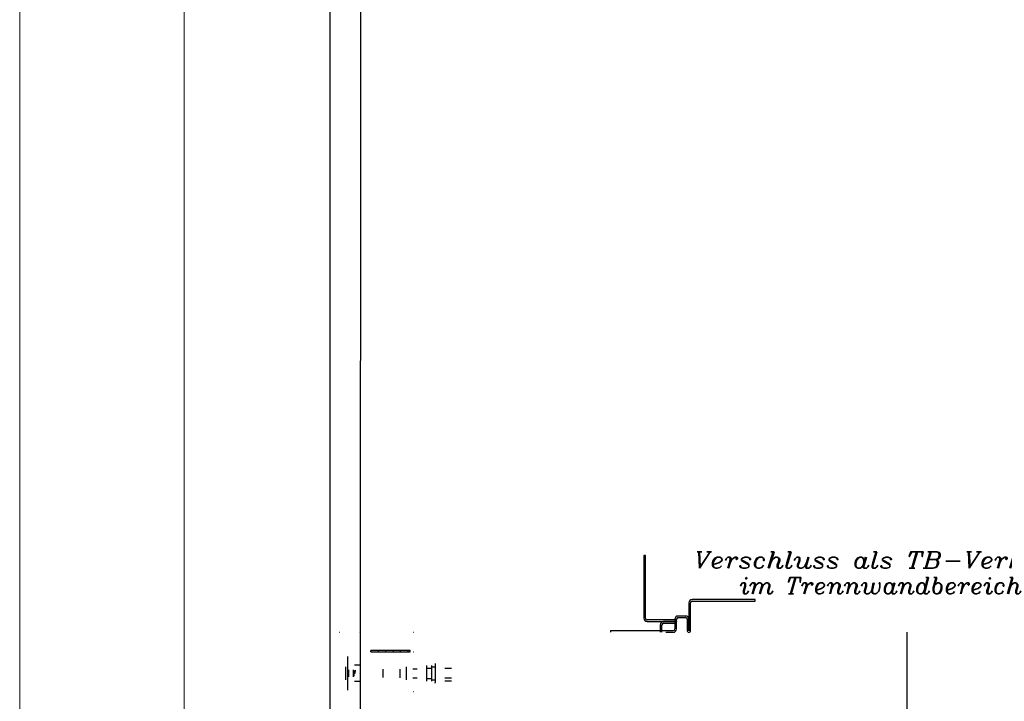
# Model space of a CAD drawing. Header units: millimetres. Extents: x -74 to 79, y 0 to 54.
# Tile 17 of 164: x -68.255 to -67.656, y 14.444 to 14.859. Entities that reach past the tile are written whole.
import ezdxf

# ---------------------------------------------------------------- set-up
doc = ezdxf.new("R2010")
doc.units = ezdxf.units.MM
for name, color, linetype, lineweight in [('ABW_Neubau_Leichtbauwände', 7, 'Continuous', 20), ('Alu-0.5', 7, 'Continuous', 20), ('Arktura_Atmosphera_Standard_Rise$Fins', 7, 'Continuous', 20), ('Arktura_Atmosphera_Standard_Rise$Ribs', 7, 'Continuous', 20)]:
    doc.layers.add(name, color=color, linetype=linetype, lineweight=lineweight)
doc.styles.add('Italic', font='Italic', dxfattribs={"width": 1.15})

msp = doc.modelspace()

# ---------------------------------------------------------------- linework, layer by layer
at = {"layer": 'Alu-0.5', "color": 7, "linetype": 'Continuous', "lineweight": 18}
for p, q in [((-68.2548743, 15.1400189), (-68.2548743, 8.7693848)), ((-68.1548743, 15.1349295), (-68.1548743, 8.8448538))]:
    msp.add_line(p, q, dxfattribs=at)
at = {"layer": 'Arktura_Atmosphera_Standard_Rise$Fins', "color": 3, "linetype": 'Continuous', "lineweight": 25}
for p, q in [((-67.8750679, 14.5326146), (-67.8750679, 14.494375)), ((-67.8740679, 14.5326146), (-67.8750679, 14.5326146)), ((-67.8740679, 14.494375), (-67.8740679, 14.5326146)), ((-67.8074477, 14.5057556), (-67.8456873, 14.5057556)), ((-67.8456873, 14.5047556), (-67.8074477, 14.5047556)), ((-67.8074477, 14.5047556), (-67.8074477, 14.5057556)), ((-67.8476873, 14.5037556), (-67.8476873, 14.4867556)), ((-67.8466873, 14.4867556), (-67.8466873, 14.5037556)), ((-67.8560679, 14.493375), (-67.8730679, 14.493375)), ((-67.8730679, 14.492375), (-67.8560679, 14.492375)), ((-67.8560679, 14.492375), (-67.8630679, 14.492375)), ((-67.8561873, 14.4937556), (-67.8561873, 14.487875)), ((-67.8551873, 14.487875), (-67.8551873, 14.4937556)), ((-67.8550679, 14.492375), (-67.8550679, 14.492425)), ((-67.8550679, 14.492375), (-67.8550679, 14.492425)), ((-67.8496873, 14.4957556), (-67.8541894, 14.4957556)), ((-67.8541873, 14.4947556), (-67.8496873, 14.4947556)), ((-67.8486873, 14.4937556), (-67.8486873, 14.4867556)), ((-67.8476873, 14.4867556), (-67.8476873, 14.4937556)), ((-67.8954269, 14.486875), (-67.8571873, 14.486875)), ((-67.8954269, 14.486875), (-67.8954269, 14.485875)), ((-67.8650679, 14.490375), (-67.8650679, 14.4858729)), ((-67.8640679, 14.485875), (-67.8640679, 14.490375)), ((-67.8630679, 14.491375), (-67.8560679, 14.491375)), ((-67.8476873, 14.4857556), (-67.8476373, 14.4857556)), ((-67.8476873, 14.4857556), (-67.8476373, 14.4857556))]:
    msp.add_line(p, q, dxfattribs=at)
for centre, radius, start, end in [((-67.8456873, 14.5037556), 0.002, 90, 180.0000219), ((-67.8456873, 14.5037556), 0.001, 89.9999762, 180.0000439), ((-67.8730679, 14.494375), 0.002, 180, 270.000022), ((-67.8730679, 14.494375), 0.001, 179.9999761, 270.0000439), ((-67.8630679, 14.490375), 0.002, 90, 180), ((-67.8541873, 14.4937556), 0.002, 90, 180.0000219), ((-67.8560679, 14.492375), 0.001, 359.9998508, 90), ((-67.8560679, 14.492375), 0.001, 269.999849, 359.9998508), ((-67.8541873, 14.4937556), 0.001, 90, 180), ((-67.8496873, 14.4937556), 0.002, 360, 90), ((-67.8496873, 14.4937556), 0.001, 0, 90), ((-67.8630679, 14.490375), 0.001, 90, 180), ((-67.8571873, 14.487875), 0.001, 270, 360), ((-67.8571873, 14.487875), 0.002, 270, 0), ((-67.8476873, 14.4867556), 0.001, 179.999849, 269.9998507), ((-67.8476873, 14.4867556), 0.001, 269.9998507, 0)]:
    msp.add_arc(centre, radius, start, end, dxfattribs=at)
at = {"layer": 'Arktura_Atmosphera_Standard_Rise$Ribs', "color": 3, "linetype": 'Continuous', "lineweight": 25}
for p, q in [((-68.0661841, 14.960874), (-68.0661841, 9.4348542)), ((-68.048157, 12.1348526), (-68.0472721, 14.9108726)), ((-68.060184, 14.485874), (-68.060134, 14.485874)), ((-68.048184, 14.485876), (-68.048134, 14.485876)), ((-68.048184, 14.485874), (-68.048134, 14.485874)), ((-68.0151875, 14.485874), (-68.0151376, 14.485874)), ((-67.8616873, 14.485875), (-67.8571852, 14.485875)), ((-67.7148137, 9.4848552), (-67.7148137, 14.485875)), ((-68.0171854, 14.4748733), (-68.0411873, 14.4748733)), ((-68.0411873, 14.4748733), (-68.0411873, 14.4738733)), ((-68.0411873, 14.4738733), (-68.0411873, 14.4748733)), ((-68.0366873, 14.4748733), (-68.0366873, 14.4738733)), ((-68.0321873, 14.4738733), (-68.0321873, 14.4748733)), ((-68.0276873, 14.4748733), (-68.0276873, 14.4738733)), ((-68.0231873, 14.4738733), (-68.0231873, 14.4748733)), ((-68.0186873, 14.4748733), (-68.0186873, 14.4738733)), ((-68.0171854, 14.4738733), (-68.0171854, 14.4748733)), ((-68.0551843, 14.450624), (-68.0551843, 14.471124)), ((-68.0411873, 14.4738733), (-68.0171854, 14.4738733)), ((-68.015187, 14.4738743), (-68.015137, 14.4738743)), ((-68.0564843, 14.456974), (-68.0564843, 14.464774)), ((-68.0546685, 14.4587359), (-68.0546685, 14.4630121)), ((-68.0516843, 14.458774), (-68.0516843, 14.462974)), ((-68.0512843, 14.4592261), (-68.0512843, 14.4625219)), ((-68.0481843, 14.465875), (-68.0511843, 14.465875)), ((-68.0507095, 14.462824), (-68.0508839, 14.460874)), ((-68.0337656, 14.458274), (-68.0337656, 14.463474)), ((-68.0233739, 14.4582274), (-68.0233739, 14.4635206)), ((-68.0195573, 14.4569206), (-68.0195573, 14.4648274)), ((-68.0129656, 14.463524), (-68.0156656, 14.463524)), ((-68.0071656, 14.4561109), (-68.0071656, 14.4656371)), ((-68.0066656, 14.4640494), (-68.0046656, 14.4640494)), ((-68.0041656, 14.4561109), (-68.0041656, 14.4656371)), ((-68.0041656, 14.464874), (-68.0021656, 14.464874)), ((-68.0021656, 14.4668916), (-68.0021656, 14.466524)), ((-68.0021656, 14.466524), (-68.0021656, 14.455224)), ((-67.9921875, 14.463874), (-67.9961876, 14.463874)), ((-68.0481843, 14.460875), (-68.0481343, 14.460875)), ((-68.048184, 14.460874), (-68.048134, 14.460874)), ((-68.0156656, 14.460874), (-68.0156156, 14.460874)), ((-68.0156656, 14.458224), (-68.0129656, 14.458224)), ((-68.0066656, 14.4576986), (-68.0046656, 14.4576986)), ((-68.0051875, 14.460874), (-68.0051375, 14.460874)), ((-68.0051875, 14.460874), (-68.0051375, 14.460874)), ((-68.0051873, 14.460875), (-68.0051373, 14.460875)), ((-68.0041656, 14.456874), (-68.0021656, 14.456874)), ((-67.9921875, 14.457874), (-67.9961876, 14.457874)), ((-68.0481843, 14.455875), (-68.0511843, 14.455875)), ((-68.0021656, 14.4548565), (-68.0021656, 14.455224)), ((-67.9921875, 14.4560742), (-67.9961876, 14.4560742)), ((-68.0151875, 14.449874), (-68.0151376, 14.449874))]:
    msp.add_line(p, q, dxfattribs=at)

# ---------------------------------------------------------------- texts
at = {"layer": 'ABW_Neubau_Leichtbauwände', "color": 1, "lineweight": 70, "style": 'Italic', "width": 1.15}
for s, p in [('Verschluss als TB-Verkofferung', (-67.8446955, 14.5248137)), ('im Trennwandbereich', (-67.816845, 14.5091865))]:
    msp.add_text(s, height=0.01, dxfattribs=at).set_placement(p)

doc.saveas('drawing.dxf')
